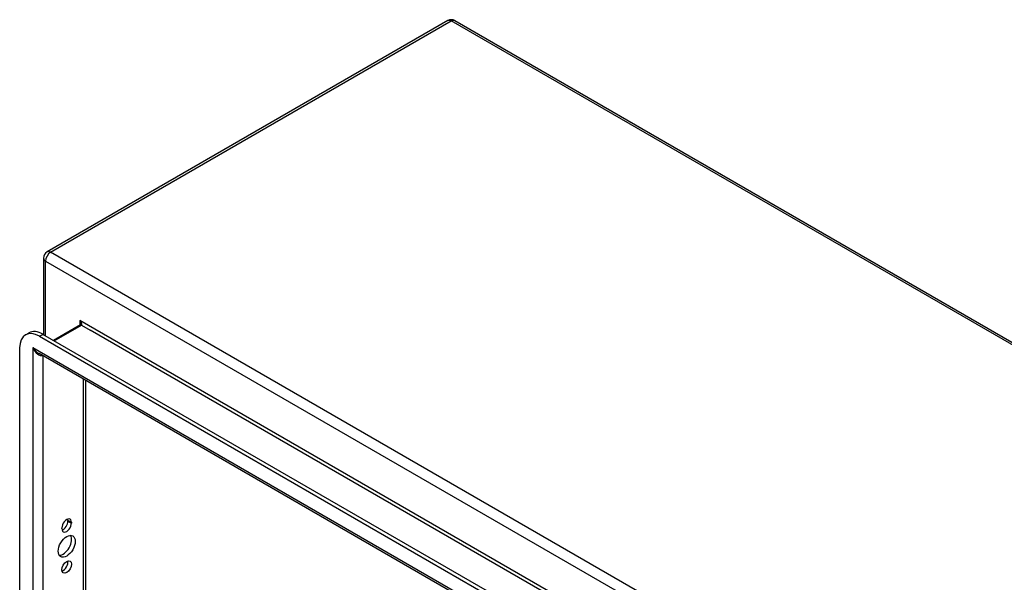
# Model space of a CAD drawing. Header units: inches. Extents: x 14 to 193, y 15 to 125.
# Tile 89 of 90: x 166 to 180, y 92 to 100. Entities that reach past the tile are written whole.
import ezdxf

# ---------------------------------------------------------------- set-up
doc = ezdxf.new("R2010")
doc.units = ezdxf.units.IN
doc.header["$LTSCALE"] = 12.41934
doc.header["$MEASUREMENT"] = 0
doc.layers.add('Visible Edges(ANSI)', color=7, linetype='Continuous', lineweight=25)
doc.layers.add('Visible Tangent Edges(ANSI)', color=7, linetype='Continuous', lineweight=25)

msp = doc.modelspace()

# ---------------------------------------------------------------- linework, layer by layer
at = {"layer": 'Visible Edges(ANSI)'}
for p, q in [((172.171, 99.782), (166.654, 96.597)), ((172.27, 99.782), (193.343, 87.615)), ((166.605, 96.511), (166.605, 95.458)), ((167.113, 95.59), (166.744, 95.377)), ((166.358, 95.453), (166.406, 95.48)), ((186.543, 83.946), (166.598, 95.461)), ((166.55, 95.434), (186.495, 83.919)), ((166.278, 67.347), (166.278, 95.276)), ((186.542, 83.649), (166.544, 95.195)), ((167.183, 94.826), (167.183, 67.573)), ((166.943, 92.889), (166.943, 92.899)), ((166.991, 92.872), (166.991, 92.861)), ((166.858, 92.785), (166.858, 92.795))]:
    msp.add_line(p, q, dxfattribs=at)
at = {"layer": 'Visible Edges(ANSI)', "flags": 128}
msp.add_lwpolyline([(167.115, 95.604), (167.115, 95.598), (167.114, 95.594), (167.113, 95.591), (167.112, 95.59)], dxfattribs=at)
at = {"layer": 'Visible Edges(ANSI)'}
for centre, start, end in [((172.221, 99.696), 60, 120), ((166.704, 96.511), 120, 180)]:
    msp.add_arc(centre, 0.099, start, end, dxfattribs=at)
for centre, major_axis, start_param, end_param in [((166.55, 95.119), (-0.193, 0.334), 5.497787, 7.068583), ((166.598, 95.147), (-0.193, 0.334), 5.497787, 6.283185), ((166.925, 92.833), (0.0468, 0.081), 5.497787, 8.63938), ((166.876, 92.851), (0.0467, 0.081), 3.681737, 5.497787), ((166.876, 92.861), (0.0467, 0.081), 5.497787, 5.743041), ((166.925, 92.823), (-0.0468, -0.081), 5.497787, 8.63938), ((166.876, 92.57), (-0.083, -0.143), 0.295704, 2.845888), ((166.876, 92.284), (0.0467, 0.081), 3.681737, 5.743041)]:
    msp.add_ellipse(centre, major_axis=major_axis, ratio=0.57735, start_param=start_param, end_param=end_param, dxfattribs=at)
for centre, major_axis in [((166.925, 92.542), (-0.083, -0.143)), ((166.925, 92.257), (-0.0467, -0.081))]:
    msp.add_ellipse(centre, major_axis=major_axis, ratio=0.57735, dxfattribs=at)
at = {"layer": 'Visible Tangent Edges(ANSI)'}
for p, q in [((166.704, 96.592), (172.221, 99.777)), ((193.294, 87.61), (172.221, 99.777)), ((187.777, 84.425), (166.704, 96.592)), ((166.634, 96.471), (187.707, 84.304)), ((166.634, 95.441), (166.634, 96.471)), ((166.753, 95.372), (167.128, 95.589)), ((187.235, 84.031), (167.106, 95.652)), ((167.106, 95.652), (167.106, 95.587)), ((167.128, 95.589), (167.248, 95.52)), ((166.55, 95.434), (166.598, 95.461)), ((187.049, 84.087), (167.248, 95.52)), ((166.458, 95.278), (186.587, 83.657)), ((166.458, 95.278), (166.458, 67.137)), ((166.598, 95.164), (166.598, 67.243)), ((167.154, 94.843), (167.154, 67.564)), ((166.943, 92.899), (166.991, 92.872)), ((166.943, 92.889), (166.991, 92.861))]:
    msp.add_line(p, q, dxfattribs=at)
at = {"layer": 'Visible Tangent Edges(ANSI)', "flags": 128}
for points in [[(167.128, 95.589), (167.13, 95.59), (167.131, 95.592), (167.132, 95.593), (167.133, 95.595), (167.133, 95.598), (167.133, 95.6), (167.133, 95.602), (167.133, 95.605), (167.132, 95.608), (167.131, 95.611), (167.131, 95.614), (167.129, 95.617), (167.128, 95.62), (167.127, 95.623), (167.125, 95.626), (167.123, 95.629), (167.122, 95.632), (167.12, 95.635), (167.118, 95.638), (167.116, 95.641), (167.113, 95.644), (167.111, 95.646), (167.109, 95.649), (167.106, 95.652)], [(167.106, 95.652), (167.107, 95.65), (167.108, 95.648), (167.108, 95.646), (167.109, 95.644), (167.109, 95.642), (167.11, 95.64), (167.11, 95.638), (167.111, 95.636), (167.111, 95.634), (167.112, 95.632), (167.112, 95.63), (167.113, 95.628), (167.113, 95.626), (167.114, 95.624), (167.114, 95.622), (167.114, 95.62), (167.114, 95.618), (167.115, 95.616), (167.115, 95.614), (167.115, 95.612), (167.115, 95.61), (167.115, 95.608), (167.115, 95.606), (167.115, 95.604)]]:
    msp.add_lwpolyline(points, dxfattribs=at)
at = {"layer": 'Visible Tangent Edges(ANSI)'}
for centre, major_axis, ratio, start_param, end_param in [((172.221, 99.696), (-0.0495, 0.0857), 0.57735, 5.497787, 6.283185), ((172.221, 99.696), (0.0495, 0.0857), 0.57735, 0, 0.785398), ((166.704, 96.511), (0.0495, 0.0857), 0.57735, 0.785398, 2.356194), ((166.704, 96.511), (-0.0495, 0.0857), 0.57735, 5.497787, 6.283185), ((166.704, 96.511), (-0.099, 0), 0.57735, 0, 0.785398), ((167.128, 95.564), (-0.0155, 0.0268), 0.57735, 5.497787, 6.283185), ((166.528, 95.319), (0.095, -0.132), 0.495176, 4.661025, 5.446423), ((166.528, 95.319), (0.066, -0.148), 0.495176, 4.763753, 6.225442)]:
    msp.add_ellipse(centre, major_axis=major_axis, ratio=ratio, start_param=start_param, end_param=end_param, dxfattribs=at)

doc.saveas('drawing.dxf')
